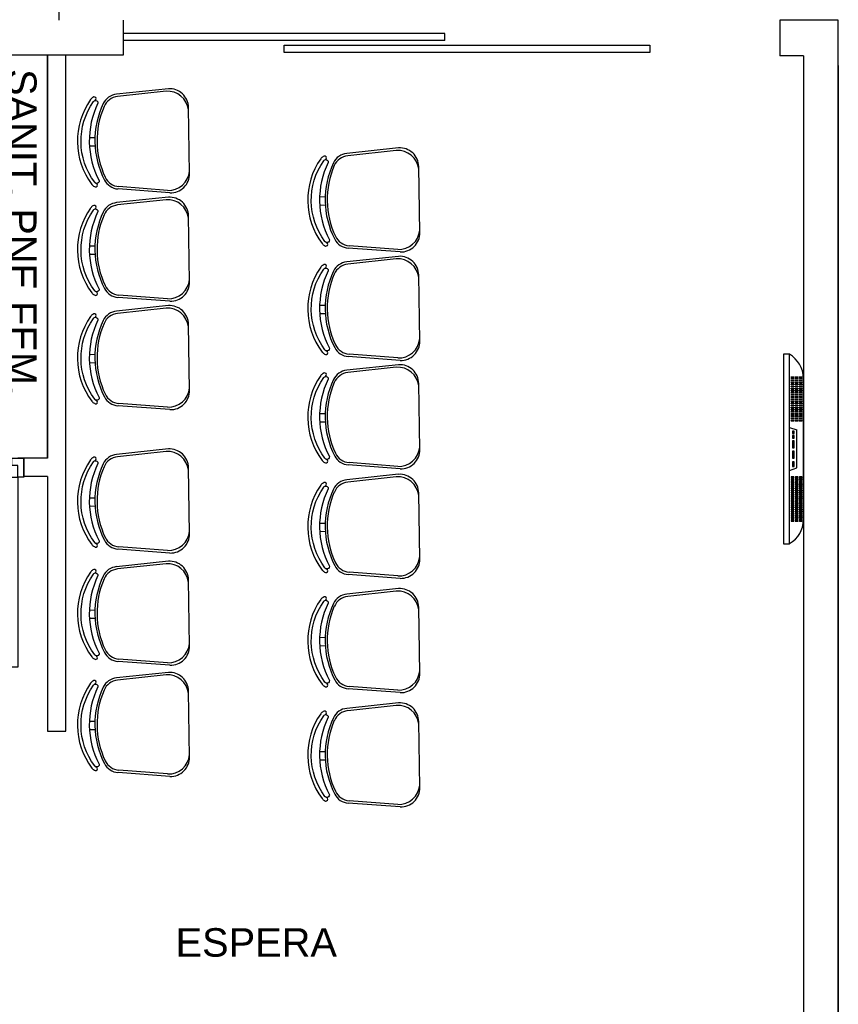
# Model space of a CAD drawing. Extents: x 40.7 to 91.7, y -250.8 to -221.5.
# Tile 12 of 15: x 70.2 to 73.6, y -235.6 to -231.5. Entities that reach past the tile are written whole.
import ezdxf
from ezdxf.enums import TextEntityAlignment as Align

# ---------------------------------------------------------------- set-up
doc = ezdxf.new("R2010")
doc.units = 0
doc.header["$MEASUREMENT"] = 0
doc.layers.get('0').update_dxf_attribs({"linetype": 'CONTINUOUS'})
doc.layers.add('paredes1', color=8, linetype='CONTINUOUS')
doc.layers.add('textos1', color=4, linetype='CONTINUOUS')
doc.styles.add('Texto Cota', font='arial.ttf')

# ---------------------------------------------------------------- blocks, each defined once
blk = doc.blocks.new('TV LCD 32 Polegadas')
at = {"layer": 'paredes1'}
for p, q in [((0.4081, 0.1016), (0.419, 0.1316)), ((0.579, 0.1316), (0.419, 0.1316)), ((0.5899, 0.1016), (0.579, 0.1316)), ((0.898, 0.1016), (0.1, 0.1016))]:
    blk.add_line(p, q, dxfattribs=at)
for points in [[(0.1944, 0.1439), (0.1944, 0.1526, -1), (0.1974, 0.1526), (0.1974, 0.1439, -1)], [(0.1944, 0.1269), (0.1944, 0.1356, -1), (0.1974, 0.1356), (0.1974, 0.1269, -1)], [(0.2024, 0.1439), (0.2024, 0.1526, -1), (0.2054, 0.1526), (0.2054, 0.1439, -1)], [(0.2024, 0.1269), (0.2024, 0.1356, -1), (0.2054, 0.1356), (0.2054, 0.1269, -1)], [(0.2104, 0.1439), (0.2104, 0.1526, -1), (0.2134, 0.1526), (0.2134, 0.1439, -1)], [(0.2104, 0.1269), (0.2104, 0.1356, -1), (0.2134, 0.1356), (0.2134, 0.1269, -1)], [(0.2184, 0.1439), (0.2184, 0.1526, -1), (0.2214, 0.1526), (0.2214, 0.1439, -1)], [(0.2184, 0.1269), (0.2184, 0.1356, -1), (0.2214, 0.1356), (0.2214, 0.1269, -1)], [(0.2264, 0.1439), (0.2264, 0.1526, -1), (0.2294, 0.1526), (0.2294, 0.1439, -1)], [(0.2264, 0.1269), (0.2264, 0.1356, -1), (0.2294, 0.1356), (0.2294, 0.1269, -1)], [(0.2344, 0.1439), (0.2344, 0.1526, -1), (0.2374, 0.1526), (0.2374, 0.1439, -1)], [(0.2344, 0.1269), (0.2344, 0.1356, -1), (0.2374, 0.1356), (0.2374, 0.1269, -1)], [(0.2424, 0.1439), (0.2424, 0.1526, -1), (0.2454, 0.1526), (0.2454, 0.1439, -1)], [(0.2424, 0.1269), (0.2424, 0.1356, -1), (0.2454, 0.1356), (0.2454, 0.1269, -1)], [(0.2504, 0.1439), (0.2504, 0.1526, -1), (0.2534, 0.1526), (0.2534, 0.1439, -1)], [(0.2504, 0.1269), (0.2504, 0.1356, -1), (0.2534, 0.1356), (0.2534, 0.1269, -1)], [(0.2584, 0.1439), (0.2584, 0.1526, -1), (0.2614, 0.1526), (0.2614, 0.1439, -1)], [(0.2584, 0.1269), (0.2584, 0.1356, -1), (0.2614, 0.1356), (0.2614, 0.1269, -1)], [(0.2664, 0.1439), (0.2664, 0.1526, -1), (0.2694, 0.1526), (0.2694, 0.1439, -1)], [(0.2664, 0.1269), (0.2664, 0.1356, -1), (0.2694, 0.1356), (0.2694, 0.1269, -1)], [(0.2744, 0.1439), (0.2744, 0.1526, -1), (0.2774, 0.1526), (0.2774, 0.1439, -1)], [(0.2744, 0.1269), (0.2744, 0.1356, -1), (0.2774, 0.1356), (0.2774, 0.1269, -1)], [(0.2824, 0.1439), (0.2824, 0.1526, -1), (0.2854, 0.1526), (0.2854, 0.1439, -1)], [(0.2824, 0.1269), (0.2824, 0.1356, -1), (0.2854, 0.1356), (0.2854, 0.1269, -1)], [(0.2904, 0.1439), (0.2904, 0.1526, -1), (0.2934, 0.1526), (0.2934, 0.1439, -1)], [(0.2904, 0.1269), (0.2904, 0.1356, -1), (0.2934, 0.1356), (0.2934, 0.1269, -1)], [(0.2984, 0.1439), (0.2984, 0.1526, -1), (0.3014, 0.1526), (0.3014, 0.1439, -1)], [(0.2984, 0.1269), (0.2984, 0.1356, -1), (0.3014, 0.1356), (0.3014, 0.1269, -1)], [(0.3064, 0.1439), (0.3064, 0.1526, -1), (0.3094, 0.1526), (0.3094, 0.1439, -1)], [(0.3064, 0.1269), (0.3064, 0.1356, -1), (0.3094, 0.1356), (0.3094, 0.1269, -1)], [(0.3144, 0.1439), (0.3144, 0.1526, -1), (0.3174, 0.1526), (0.3174, 0.1439, -1)], [(0.3144, 0.1269), (0.3144, 0.1356, -1), (0.3174, 0.1356), (0.3174, 0.1269, -1)], [(0.3224, 0.1439), (0.3224, 0.1526, -1), (0.3254, 0.1526), (0.3254, 0.1439, -1)], [(0.3224, 0.1269), (0.3224, 0.1356, -1), (0.3254, 0.1356), (0.3254, 0.1269, -1)], [(0.3304, 0.1439), (0.3304, 0.1526, -1), (0.3334, 0.1526), (0.3334, 0.1439, -1)], [(0.3304, 0.1269), (0.3304, 0.1356, -1), (0.3334, 0.1356), (0.3334, 0.1269, -1)], [(0.3384, 0.1439), (0.3384, 0.1526, -1), (0.3414, 0.1526), (0.3414, 0.1439, -1)], [(0.3384, 0.1269), (0.3384, 0.1356, -1), (0.3414, 0.1356), (0.3414, 0.1269, -1)], [(0.3464, 0.1439), (0.3464, 0.1526, -1), (0.3494, 0.1526), (0.3494, 0.1439, -1)], [(0.3464, 0.1269), (0.3464, 0.1356, -1), (0.3494, 0.1356), (0.3494, 0.1269, -1)], [(0.3544, 0.1439), (0.3544, 0.1526, -1), (0.3574, 0.1526), (0.3574, 0.1439, -1)], [(0.3544, 0.1269), (0.3544, 0.1356, -1), (0.3574, 0.1356), (0.3574, 0.1269, -1)], [(0.3624, 0.1439), (0.3624, 0.1526, -1), (0.3654, 0.1526), (0.3654, 0.1439, -1)], [(0.3624, 0.1269), (0.3624, 0.1356, -1), (0.3654, 0.1356), (0.3654, 0.1269, -1)], [(0.3704, 0.1439), (0.3704, 0.1526, -1), (0.3734, 0.1526), (0.3734, 0.1439, -1)], [(0.3704, 0.1269), (0.3704, 0.1356, -1), (0.3734, 0.1356), (0.3734, 0.1269, -1)], [(0.3784, 0.1439), (0.3784, 0.1526, -1), (0.3814, 0.1526), (0.3814, 0.1439, -1)], [(0.3784, 0.1269), (0.3784, 0.1356, -1), (0.3814, 0.1356), (0.3814, 0.1269, -1)], [(0.6196, 0.1439), (0.6196, 0.1526, 1), (0.6166, 0.1526), (0.6166, 0.1439, 1)], [(0.6196, 0.1269), (0.6196, 0.1356, 1), (0.6166, 0.1356), (0.6166, 0.1269, 1)], [(0.6276, 0.1439), (0.6276, 0.1526, 1), (0.6246, 0.1526), (0.6246, 0.1439, 1)], [(0.6276, 0.1269), (0.6276, 0.1356, 1), (0.6246, 0.1356), (0.6246, 0.1269, 1)], [(0.6356, 0.1439), (0.6356, 0.1526, 1), (0.6326, 0.1526), (0.6326, 0.1439, 1)], [(0.6356, 0.1269), (0.6356, 0.1356, 1), (0.6326, 0.1356), (0.6326, 0.1269, 1)], [(0.6436, 0.1439), (0.6436, 0.1526, 1), (0.6406, 0.1526), (0.6406, 0.1439, 1)], [(0.6436, 0.1269), (0.6436, 0.1356, 1), (0.6406, 0.1356), (0.6406, 0.1269, 1)], [(0.6516, 0.1439), (0.6516, 0.1526, 1), (0.6486, 0.1526), (0.6486, 0.1439, 1)], [(0.6516, 0.1269), (0.6516, 0.1356, 1), (0.6486, 0.1356), (0.6486, 0.1269, 1)], [(0.6596, 0.1439), (0.6596, 0.1526, 1), (0.6566, 0.1526), (0.6566, 0.1439, 1)], [(0.6596, 0.1269), (0.6596, 0.1356, 1), (0.6566, 0.1356), (0.6566, 0.1269, 1)], [(0.6676, 0.1439), (0.6676, 0.1526, 1), (0.6646, 0.1526), (0.6646, 0.1439, 1)], [(0.6676, 0.1269), (0.6676, 0.1356, 1), (0.6646, 0.1356), (0.6646, 0.1269, 1)], [(0.6756, 0.1439), (0.6756, 0.1526, 1), (0.6726, 0.1526), (0.6726, 0.1439, 1)], [(0.6756, 0.1269), (0.6756, 0.1356, 1), (0.6726, 0.1356), (0.6726, 0.1269, 1)], [(0.6836, 0.1439), (0.6836, 0.1526, 1), (0.6806, 0.1526), (0.6806, 0.1439, 1)], [(0.6836, 0.1269), (0.6836, 0.1356, 1), (0.6806, 0.1356), (0.6806, 0.1269, 1)], [(0.6916, 0.1439), (0.6916, 0.1526, 1), (0.6886, 0.1526), (0.6886, 0.1439, 1)], [(0.6916, 0.1269), (0.6916, 0.1356, 1), (0.6886, 0.1356), (0.6886, 0.1269, 1)], [(0.6996, 0.1439), (0.6996, 0.1526, 1), (0.6966, 0.1526), (0.6966, 0.1439, 1)], [(0.6996, 0.1269), (0.6996, 0.1356, 1), (0.6966, 0.1356), (0.6966, 0.1269, 1)], [(0.7076, 0.1439), (0.7076, 0.1526, 1), (0.7046, 0.1526), (0.7046, 0.1439, 1)], [(0.7076, 0.1269), (0.7076, 0.1356, 1), (0.7046, 0.1356), (0.7046, 0.1269, 1)], [(0.7156, 0.1439), (0.7156, 0.1526, 1), (0.7126, 0.1526), (0.7126, 0.1439, 1)], [(0.7156, 0.1269), (0.7156, 0.1356, 1), (0.7126, 0.1356), (0.7126, 0.1269, 1)], [(0.7236, 0.1439), (0.7236, 0.1526, 1), (0.7206, 0.1526), (0.7206, 0.1439, 1)], [(0.7236, 0.1269), (0.7236, 0.1356, 1), (0.7206, 0.1356), (0.7206, 0.1269, 1)], [(0.7316, 0.1439), (0.7316, 0.1526, 1), (0.7286, 0.1526), (0.7286, 0.1439, 1)], [(0.7316, 0.1269), (0.7316, 0.1356, 1), (0.7286, 0.1356), (0.7286, 0.1269, 1)], [(0.7396, 0.1439), (0.7396, 0.1526, 1), (0.7366, 0.1526), (0.7366, 0.1439, 1)], [(0.7396, 0.1269), (0.7396, 0.1356, 1), (0.7366, 0.1356), (0.7366, 0.1269, 1)], [(0.7476, 0.1439), (0.7476, 0.1526, 1), (0.7446, 0.1526), (0.7446, 0.1439, 1)], [(0.7476, 0.1269), (0.7476, 0.1356, 1), (0.7446, 0.1356), (0.7446, 0.1269, 1)], [(0.7556, 0.1439), (0.7556, 0.1526, 1), (0.7526, 0.1526), (0.7526, 0.1439, 1)], [(0.7556, 0.1269), (0.7556, 0.1356, 1), (0.7526, 0.1356), (0.7526, 0.1269, 1)], [(0.7636, 0.1439), (0.7636, 0.1526, 1), (0.7606, 0.1526), (0.7606, 0.1439, 1)], [(0.7636, 0.1269), (0.7636, 0.1356, 1), (0.7606, 0.1356), (0.7606, 0.1269, 1)], [(0.7716, 0.1439), (0.7716, 0.1526, 1), (0.7686, 0.1526), (0.7686, 0.1439, 1)], [(0.7716, 0.1269), (0.7716, 0.1356, 1), (0.7686, 0.1356), (0.7686, 0.1269, 1)], [(0.7796, 0.1439), (0.7796, 0.1526, 1), (0.7766, 0.1526), (0.7766, 0.1439, 1)], [(0.7796, 0.1269), (0.7796, 0.1356, 1), (0.7766, 0.1356), (0.7766, 0.1269, 1)], [(0.7876, 0.1439), (0.7876, 0.1526, 1), (0.7846, 0.1526), (0.7846, 0.1439, 1)], [(0.7876, 0.1269), (0.7876, 0.1356, 1), (0.7846, 0.1356), (0.7846, 0.1269, 1)], [(0.7956, 0.1439), (0.7956, 0.1526, 1), (0.7926, 0.1526), (0.7926, 0.1439, 1)], [(0.7956, 0.1269), (0.7956, 0.1356, 1), (0.7926, 0.1356), (0.7926, 0.1269, 1)], [(0.8036, 0.1439), (0.8036, 0.1526, 1), (0.8006, 0.1526), (0.8006, 0.1439, 1)], [(0.8036, 0.1269), (0.8036, 0.1356, 1), (0.8006, 0.1356), (0.8006, 0.1269, 1)], [(0.1944, 0.1099), (0.1944, 0.1186, -1), (0.1974, 0.1186), (0.1974, 0.1099, -1)], [(0.2024, 0.1099), (0.2024, 0.1186, -1), (0.2054, 0.1186), (0.2054, 0.1099, -1)], [(0.2104, 0.1099), (0.2104, 0.1186, -1), (0.2134, 0.1186), (0.2134, 0.1099, -1)], [(0.2184, 0.1099), (0.2184, 0.1186, -1), (0.2214, 0.1186), (0.2214, 0.1099, -1)], [(0.2264, 0.1099), (0.2264, 0.1186, -1), (0.2294, 0.1186), (0.2294, 0.1099, -1)], [(0.2344, 0.1099), (0.2344, 0.1186, -1), (0.2374, 0.1186), (0.2374, 0.1099, -1)], [(0.2424, 0.1099), (0.2424, 0.1186, -1), (0.2454, 0.1186), (0.2454, 0.1099, -1)], [(0.2504, 0.1099), (0.2504, 0.1186, -1), (0.2534, 0.1186), (0.2534, 0.1099, -1)], [(0.2584, 0.1099), (0.2584, 0.1186, -1), (0.2614, 0.1186), (0.2614, 0.1099, -1)], [(0.2664, 0.1099), (0.2664, 0.1186, -1), (0.2694, 0.1186), (0.2694, 0.1099, -1)], [(0.2744, 0.1099), (0.2744, 0.1186, -1), (0.2774, 0.1186), (0.2774, 0.1099, -1)], [(0.2824, 0.1099), (0.2824, 0.1186, -1), (0.2854, 0.1186), (0.2854, 0.1099, -1)], [(0.2904, 0.1099), (0.2904, 0.1186, -1), (0.2934, 0.1186), (0.2934, 0.1099, -1)], [(0.2984, 0.1099), (0.2984, 0.1186, -1), (0.3014, 0.1186), (0.3014, 0.1099, -1)], [(0.3064, 0.1099), (0.3064, 0.1186, -1), (0.3094, 0.1186), (0.3094, 0.1099, -1)], [(0.3144, 0.1099), (0.3144, 0.1186, -1), (0.3174, 0.1186), (0.3174, 0.1099, -1)], [(0.3224, 0.1099), (0.3224, 0.1186, -1), (0.3254, 0.1186), (0.3254, 0.1099, -1)], [(0.3304, 0.1099), (0.3304, 0.1186, -1), (0.3334, 0.1186), (0.3334, 0.1099, -1)], [(0.3384, 0.1099), (0.3384, 0.1186, -1), (0.3414, 0.1186), (0.3414, 0.1099, -1)], [(0.3464, 0.1099), (0.3464, 0.1186, -1), (0.3494, 0.1186), (0.3494, 0.1099, -1)], [(0.3544, 0.1099), (0.3544, 0.1186, -1), (0.3574, 0.1186), (0.3574, 0.1099, -1)], [(0.3624, 0.1099), (0.3624, 0.1186, -1), (0.3654, 0.1186), (0.3654, 0.1099, -1)], [(0.3704, 0.1099), (0.3704, 0.1186, -1), (0.3734, 0.1186), (0.3734, 0.1099, -1)], [(0.3784, 0.1099), (0.3784, 0.1186, -1), (0.3814, 0.1186), (0.3814, 0.1099, -1)], [(0.6196, 0.1099), (0.6196, 0.1186, 1), (0.6166, 0.1186), (0.6166, 0.1099, 1)], [(0.6276, 0.1099), (0.6276, 0.1186, 1), (0.6246, 0.1186), (0.6246, 0.1099, 1)], [(0.6356, 0.1099), (0.6356, 0.1186, 1), (0.6326, 0.1186), (0.6326, 0.1099, 1)], [(0.6436, 0.1099), (0.6436, 0.1186, 1), (0.6406, 0.1186), (0.6406, 0.1099, 1)], [(0.6516, 0.1099), (0.6516, 0.1186, 1), (0.6486, 0.1186), (0.6486, 0.1099, 1)], [(0.6596, 0.1099), (0.6596, 0.1186, 1), (0.6566, 0.1186), (0.6566, 0.1099, 1)], [(0.6676, 0.1099), (0.6676, 0.1186, 1), (0.6646, 0.1186), (0.6646, 0.1099, 1)], [(0.6756, 0.1099), (0.6756, 0.1186, 1), (0.6726, 0.1186), (0.6726, 0.1099, 1)], [(0.6836, 0.1099), (0.6836, 0.1186, 1), (0.6806, 0.1186), (0.6806, 0.1099, 1)], [(0.6916, 0.1099), (0.6916, 0.1186, 1), (0.6886, 0.1186), (0.6886, 0.1099, 1)], [(0.6996, 0.1099), (0.6996, 0.1186, 1), (0.6966, 0.1186), (0.6966, 0.1099, 1)], [(0.7076, 0.1099), (0.7076, 0.1186, 1), (0.7046, 0.1186), (0.7046, 0.1099, 1)], [(0.7156, 0.1099), (0.7156, 0.1186, 1), (0.7126, 0.1186), (0.7126, 0.1099, 1)], [(0.7236, 0.1099), (0.7236, 0.1186, 1), (0.7206, 0.1186), (0.7206, 0.1099, 1)], [(0.7316, 0.1099), (0.7316, 0.1186, 1), (0.7286, 0.1186), (0.7286, 0.1099, 1)], [(0.7396, 0.1099), (0.7396, 0.1186, 1), (0.7366, 0.1186), (0.7366, 0.1099, 1)], [(0.7476, 0.1099), (0.7476, 0.1186, 1), (0.7446, 0.1186), (0.7446, 0.1099, 1)], [(0.7556, 0.1099), (0.7556, 0.1186, 1), (0.7526, 0.1186), (0.7526, 0.1099, 1)], [(0.7636, 0.1099), (0.7636, 0.1186, 1), (0.7606, 0.1186), (0.7606, 0.1099, 1)], [(0.7716, 0.1099), (0.7716, 0.1186, 1), (0.7686, 0.1186), (0.7686, 0.1099, 1)], [(0.7796, 0.1099), (0.7796, 0.1186, 1), (0.7766, 0.1186), (0.7766, 0.1099, 1)], [(0.7876, 0.1099), (0.7876, 0.1186, 1), (0.7846, 0.1186), (0.7846, 0.1099, 1)], [(0.7956, 0.1099), (0.7956, 0.1186, 1), (0.7926, 0.1186), (0.7926, 0.1099, 1)], [(0.8036, 0.1099), (0.8036, 0.1186, 1), (0.8006, 0.1186), (0.8006, 0.1099, 1)]]:
    blk.add_lwpolyline(points, format="xyb", close=True, dxfattribs=at)
for points in [[(0.798, 0.16), (0.2, 0.16)], [(0.1, 0.1016), (0.1, 0.0766), (0.898, 0.0766), (0.898, 0.1016)]]:
    blk.add_lwpolyline(points, dxfattribs=at)
for points in [[(0.4244, 0.1146), (0.4344, 0.1146), (0.4344, 0.1216), (0.4244, 0.1216)], [(0.4428, 0.114), (0.4528, 0.114), (0.4528, 0.121), (0.4428, 0.121)], [(0.4641, 0.114), (0.4941, 0.114), (0.4941, 0.121), (0.4641, 0.121)], [(0.5084, 0.114), (0.5384, 0.114), (0.5384, 0.121), (0.5084, 0.121)], [(0.5526, 0.114), (0.5726, 0.114), (0.5726, 0.121), (0.5526, 0.121)]]:
    blk.add_lwpolyline(points, close=True, dxfattribs=at)
for centre, start, end in [((0.2012, 0.0432), 90.5699, 150), ((0.7968, 0.0432), 30, 89.4301)]:
    blk.add_arc(centre, 0.1168, start, end, dxfattribs=at)
blk = doc.blocks.new('PORTA 80CM')
at = {"layer": 'paredes1'}
for p, q in [((0.825, 0.95), (0.795, 0.95)), ((0.795, 0.95), (0.795, 0.15)), ((0.825, 0.15), (0.825, 0.95)), ((0, 0.15), (0, 0.07)), ((0, 0.15), (0.025, 0.15)), ((0, 0.07), (0, 0.15)), ((0.025, 0.15), (0.025, 0.1)), ((0.795, 0.15), (0.825, 0.15)), ((0.85, 0.15), (0.825, 0.15)), ((0.825, 0.15), (0.825, 0.1)), ((0.85, 0.15), (0.85, 0.07)), ((0.85, 0.07), (0.85, 0.15)), ((0.025, 0.1), (0.05, 0.1)), ((0.05, 0.1), (0.05, 0.07)), ((0.825, 0.1), (0.8, 0.1)), ((0.8, 0.1), (0.8, 0.07)), ((0.05, 0.07), (0, 0.07)), ((0.8, 0.07), (0.85, 0.07)), ((0.85, 0.07), (0.825, 0.07))]:
    blk.add_line(p, q, dxfattribs=at)
blk = doc.blocks.new('AREA')
at = {"style": 'Texto Cota'}
for tag, p in [('AREAS:COMODO', (0, 1.75)), ('AREAS:VALOR', (0, -1.25))]:
    blk.add_attdef(tag, text='', height=2, dxfattribs=at).set_placement(p, align=Align.MIDDLE_CENTER)

msp = doc.modelspace()

# ---------------------------------------------------------------- linework, layer by layer
at = {"layer": 'paredes1'}
for p, q in [((70.5943, -231.6382), (70.5943, -231.4925)), ((73.6045, -231.4925), (73.3588, -231.4925)), ((73.3588, -231.4925), (73.3588, -231.6425)), ((73.6045, -241.6838), (73.6045, -231.4925)), ((71.9488, -231.5483), (70.5943, -231.5483)), ((71.9488, -231.5783), (71.9488, -231.5483)), ((71.9488, -231.5783), (70.5943, -231.5783)), ((64.7827, -231.6382), (70.5943, -231.6382)), ((68.7445, -231.6382), (70.2745, -231.6382)), ((70.2745, -233.3382), (70.2745, -231.6382)), ((70.2745, -231.6382), (70.2745, -233.3382)), ((70.3522, -234.4883), (70.3522, -231.6382)), ((73.4588, -231.6425), (73.3588, -231.6425)), ((73.4588, -231.6425), (73.4588, -241.6882)), ((73.4588, -231.6838), (73.4588, -241.6838)), ((73.6045, -231.6838), (73.6045, -241.6838)), ((70.2745, -233.3382), (70.1745, -233.3382)), ((70.1745, -233.4158), (70.1745, -233.3382)), ((70.2745, -233.4158), (70.1745, -233.4158)), ((70.2745, -233.4158), (70.2745, -234.4883)), ((70.2745, -234.4883), (70.3522, -234.4883))]:
    msp.add_line(p, q, dxfattribs=at)
at = {"layer": 'paredes1', "linetype": 'ByBlock'}
for p, q in [((70.7836, -231.7814), (70.5652, -231.8044)), ((70.7737, -231.792), (70.5694, -231.8142)), ((70.8728, -232.1385), (70.8684, -231.86)), ((70.4743, -231.988), (70.4508, -231.9884)), ((70.4748, -232.023), (70.4513, -232.0234)), ((71.7535, -232.0307), (71.5352, -232.0537)), ((71.7437, -232.0413), (71.5394, -232.0635)), ((71.8427, -232.3878), (71.8384, -232.1093)), ((70.7904, -232.2198), (70.5715, -232.2036)), ((70.7803, -232.2095), (70.5754, -232.1937)), ((70.7836, -232.2383), (70.5652, -232.2613)), ((70.7737, -232.2489), (70.5694, -232.2711)), ((71.4443, -232.2373), (71.4208, -232.2376)), ((71.4448, -232.2723), (71.4213, -232.2726)), ((70.8728, -232.5954), (70.8684, -232.3169)), ((70.4743, -232.4449), (70.4508, -232.4453)), ((71.7604, -232.469), (71.5414, -232.4529)), ((71.7503, -232.4587), (71.5453, -232.443)), ((70.4748, -232.4799), (70.4513, -232.4803)), ((71.7535, -232.4876), (71.5352, -232.5106)), ((71.7437, -232.4982), (71.5394, -232.5204)), ((71.8427, -232.8447), (71.8384, -232.5662)), ((70.7904, -232.6767), (70.5715, -232.6605)), ((70.7803, -232.6664), (70.5754, -232.6506)), ((70.7836, -232.6952), (70.5652, -232.7182)), ((70.7737, -232.7058), (70.5694, -232.728)), ((71.4443, -232.6942), (71.4208, -232.6945)), ((71.4448, -232.7292), (71.4213, -232.7295)), ((70.8728, -233.0523), (70.8684, -232.7738)), ((70.4743, -232.9018), (70.4508, -232.9021)), ((71.7604, -232.9259), (71.5414, -232.9098)), ((71.7503, -232.9156), (71.5453, -232.8999)), ((70.4748, -232.9368), (70.4513, -232.9371)), ((71.7535, -232.9445), (71.5352, -232.9675)), ((71.7437, -232.9551), (71.5394, -232.9773)), ((71.8427, -233.3016), (71.8384, -233.0231)), ((70.7904, -233.1335), (70.5715, -233.1174)), ((70.7803, -233.1232), (70.5754, -233.1075)), ((71.4443, -233.1511), (71.4208, -233.1514)), ((71.4448, -233.186), (71.4213, -233.1864)), ((70.7836, -233.2993), (70.5652, -233.3223)), ((70.7737, -233.3099), (70.5694, -233.3321)), ((70.8728, -233.6564), (70.8684, -233.3779)), ((71.7604, -233.3828), (71.5414, -233.3667)), ((71.7503, -233.3725), (71.5453, -233.3568)), ((71.7536, -233.4061), (71.5352, -233.4292)), ((71.7437, -233.4168), (71.5394, -233.439)), ((70.4743, -233.5059), (70.4508, -233.5063)), ((71.8428, -233.7633), (71.8384, -233.4847)), ((70.4748, -233.5409), (70.4513, -233.5412)), ((71.4443, -233.6127), (71.4208, -233.6131)), ((71.4448, -233.6477), (71.4213, -233.6481)), ((70.7803, -233.7274), (70.5754, -233.7116)), ((70.7904, -233.7377), (70.5715, -233.7215)), ((70.7836, -233.7722), (70.5652, -233.7952)), ((70.7737, -233.7828), (70.5694, -233.805)), ((71.7605, -233.8445), (71.5415, -233.8283)), ((71.7503, -233.8342), (71.5454, -233.8184)), ((70.8728, -234.1293), (70.8684, -233.8508)), ((71.7536, -233.8876), (71.5352, -233.9107)), ((71.7437, -233.8983), (71.5394, -233.9205)), ((70.4743, -233.9788), (70.4508, -233.9792)), ((71.8428, -234.2448), (71.8384, -233.9662)), ((70.4748, -234.0138), (70.4513, -234.0142)), ((71.4443, -234.0942), (71.4208, -234.0946)), ((71.4448, -234.1292), (71.4213, -234.1296)), ((70.7904, -234.2106), (70.5715, -234.1944)), ((70.7803, -234.2003), (70.5754, -234.1845)), ((70.7836, -234.2406), (70.5652, -234.2637)), ((70.7737, -234.2513), (70.5694, -234.2735)), ((70.8728, -234.5978), (70.8684, -234.3192)), ((71.7605, -234.326), (71.5415, -234.3098)), ((71.7503, -234.3157), (71.5454, -234.2999)), ((71.7536, -234.3691), (71.5352, -234.3922)), ((71.7437, -234.3798), (71.5394, -234.402)), ((70.4743, -234.4472), (70.4508, -234.4476)), ((71.8428, -234.7263), (71.8384, -234.4477)), ((70.4748, -234.4822), (70.4513, -234.4826)), ((71.4443, -234.5757), (71.4208, -234.5761)), ((71.4448, -234.6107), (71.4213, -234.6111)), ((70.7904, -234.679), (70.5715, -234.6628)), ((70.7803, -234.6687), (70.5754, -234.6529)), ((71.7605, -234.8075), (71.5415, -234.7913)), ((71.7503, -234.7972), (71.5454, -234.7814))]:
    msp.add_line(p, q, dxfattribs=at)
at = {"layer": 'paredes1'}
for points in [[(78.3796, -229.9925), (70.322, -229.9925), (70.322, -231.4925)], [(70.1745, -233.4158), (70.1745, -233.3382)]]:
    msp.add_lwpolyline(points, dxfattribs=at)
msp.add_lwpolyline([(71.2716, -231.5983), (72.8116, -231.5983), (72.8116, -231.6283), (71.2716, -231.6283)], close=True, dxfattribs=at)
at = {"layer": 'paredes1', "linetype": 'ByBlock'}
for points in [[(70.4869, -231.8422, 0.237888), (70.492, -232.1683, -0.605717), (70.478, -232.1793, -0.122717), (70.4733, -232.1755, -0.323529), (70.468, -231.8356, -0.122717), (70.4726, -231.8317, -0.605717)], [(71.4568, -232.0915, 0.237888), (71.462, -232.4176, -0.605717), (71.448, -232.4286, -0.122717), (71.4433, -232.4248, -0.323529), (71.4379, -232.0849, -0.122717), (71.4426, -232.081, -0.605717)], [(70.4869, -232.2991, 0.237888), (70.492, -232.6252, -0.605717), (70.478, -232.6362, -0.122717), (70.4733, -232.6324, -0.323529), (70.468, -232.2925, -0.122717), (70.4726, -232.2886, -0.605717)], [(71.4568, -232.5484, 0.237888), (71.462, -232.8745, -0.605717), (71.448, -232.8854, -0.122717), (71.4433, -232.8817, -0.323529), (71.4379, -232.5417, -0.122717), (71.4426, -232.5379, -0.605717)], [(70.4869, -232.756, 0.237888), (70.492, -233.0821, -0.605717), (70.478, -233.0931, -0.122717), (70.4733, -233.0893, -0.323529), (70.468, -232.7494, -0.122717), (70.4726, -232.7455, -0.605717)], [(71.4568, -233.0053, 0.237888), (71.462, -233.3314, -0.605717), (71.448, -233.3423, -0.122717), (71.4433, -233.3386, -0.323529), (71.4379, -232.9986, -0.122717), (71.4426, -232.9947, -0.605717)], [(70.4869, -233.3601, 0.237888), (70.492, -233.6862, -0.605717), (70.478, -233.6972, -0.122717), (70.4733, -233.6934, -0.323529), (70.468, -233.3535, -0.122717), (70.4726, -233.3496, -0.605717)], [(71.4569, -233.4669, 0.237888), (71.462, -233.7931, -0.605717), (71.4481, -233.804, -0.122717), (71.4433, -233.8003, -0.323529), (71.438, -233.4603, -0.122717), (71.4426, -233.4564, -0.605717)], [(70.4869, -233.833, 0.237888), (70.492, -234.1591, -0.605717), (70.478, -234.1701, -0.122717), (70.4733, -234.1663, -0.323529), (70.468, -233.8264, -0.122717), (70.4726, -233.8225, -0.605717)], [(71.4569, -233.9484, 0.237888), (71.462, -234.2746, -0.605717), (71.4481, -234.2855, -0.122717), (71.4433, -234.2818, -0.323529), (71.438, -233.9418, -0.122717), (71.4426, -233.9379, -0.605717)], [(70.4869, -234.3014, 0.237888), (70.492, -234.6276, -0.605717), (70.478, -234.6385, -0.122717), (70.4733, -234.6348, -0.323529), (70.468, -234.2948, -0.122717), (70.4726, -234.2909, -0.605717)], [(71.4569, -234.4299, 0.237888), (71.462, -234.7561, -0.605717), (71.4481, -234.767, -0.122717), (71.4433, -234.7633, -0.323529), (71.438, -234.4233, -0.122717), (71.4426, -234.4194, -0.605717)]]:
    msp.add_lwpolyline(points, format="xyb", close=True, dxfattribs=at)
for centre, radius, start, end in [((70.5725, -231.8741), 0.07, 96.0211, 154.5045), ((70.7801, -231.8805), 0.0887, 6.4923, 94.152), ((70.7884, -231.8613), 0.08, 0.8998, 93.469), ((70.7058, -232.0019), 0.3052, 145.0236, 216.776), ((70.4781, -231.8429), 0.0275, 116.0453, 144.3569), ((70.4716, -231.8236), 0.00782, 300.7107, 136.2253), ((70.8363, -231.9998), 0.3622, 154.5045, 207.2951), ((70.577, -231.8838), 0.07, 96.1997, 156.6359), ((70.8452, -231.9997), 0.3622, 156.6359, 205.1637), ((71.5425, -232.1233), 0.07, 96.0211, 154.5045), ((71.7501, -232.1298), 0.0887, 6.4923, 94.152), ((71.7584, -232.1105), 0.08, 0.8998, 93.469), ((71.6758, -232.2511), 0.3052, 145.0236, 216.776), ((71.448, -232.0922), 0.0275, 116.0453, 144.3569), ((71.4416, -232.0729), 0.00782, 300.7107, 136.2253), ((71.8062, -232.2491), 0.3622, 154.5045, 207.2951), ((71.5469, -232.1331), 0.07, 96.1997, 156.6359), ((70.7839, -232.1208), 0.0887, 267.6476, 355.3073), ((71.8152, -232.249), 0.3622, 156.6359, 205.1637), ((70.4832, -232.1679), 0.0125, 217.7697, 245.7543), ((70.5766, -232.1338), 0.07, 207.2951, 265.7786), ((70.5807, -232.1239), 0.07, 205.1637, 265.5999), ((70.7928, -232.1398), 0.08, 268.3306, 0.8998), ((70.4832, -232.1679), 0.0275, 217.4427, 245.7543), ((70.4774, -232.1874), 0.00782, 225.5743, 61.0889), ((70.7801, -232.3374), 0.0887, 6.4923, 94.152), ((70.7884, -232.3182), 0.08, 0.8998, 93.469), ((70.7058, -232.4588), 0.3052, 145.0236, 216.776), ((70.4781, -232.2998), 0.0275, 116.0453, 144.3569), ((70.4716, -232.2805), 0.00782, 300.7107, 136.2253), ((70.8363, -232.4567), 0.3622, 154.5045, 207.2951), ((70.5725, -232.3309), 0.07, 96.0211, 154.5045), ((70.577, -232.3407), 0.07, 96.1997, 156.6359), ((70.8452, -232.4566), 0.3622, 156.6359, 205.1637), ((71.7539, -232.3701), 0.0887, 267.6476, 355.3073), ((71.4532, -232.4172), 0.0125, 217.7697, 245.7543), ((71.5466, -232.3831), 0.07, 207.2951, 265.7786), ((71.5507, -232.3732), 0.07, 205.1637, 265.5999), ((71.7627, -232.3891), 0.08, 268.3306, 0.8998), ((71.4532, -232.4172), 0.0275, 217.4427, 245.7543), ((71.4473, -232.4366), 0.00782, 225.5743, 61.0889), ((71.7501, -232.5867), 0.0887, 6.4923, 94.152), ((71.7584, -232.5674), 0.08, 0.8998, 93.469), ((71.6758, -232.708), 0.3052, 145.0236, 216.776), ((71.448, -232.5491), 0.0275, 116.0453, 144.3569), ((71.4416, -232.5298), 0.00782, 300.7107, 136.2253), ((71.8062, -232.706), 0.3622, 154.5045, 207.2951), ((71.5425, -232.5802), 0.07, 96.0211, 154.5045), ((71.5469, -232.59), 0.07, 96.1997, 156.6359), ((70.7839, -232.5777), 0.0887, 267.6476, 355.3073), ((71.8152, -232.7058), 0.3622, 156.6359, 205.1637), ((70.4832, -232.6248), 0.0125, 217.7697, 245.7543), ((70.5766, -232.5907), 0.07, 207.2951, 265.7786), ((70.5807, -232.5808), 0.07, 205.1637, 265.5999), ((70.7928, -232.5967), 0.08, 268.3306, 0.8998), ((70.4832, -232.6248), 0.0275, 217.4427, 245.7543), ((70.4774, -232.6443), 0.00782, 225.5743, 61.0889), ((70.7801, -232.7943), 0.0887, 6.4923, 94.152), ((70.7884, -232.775), 0.08, 0.8998, 93.469), ((70.7058, -232.9156), 0.3052, 145.0236, 216.776), ((70.4781, -232.7567), 0.0275, 116.0453, 144.3569), ((70.4716, -232.7374), 0.00782, 300.7107, 136.2253), ((70.8363, -232.9136), 0.3622, 154.5045, 207.2951), ((70.5725, -232.7878), 0.07, 96.0211, 154.5045), ((70.577, -232.7976), 0.07, 96.1997, 156.6359), ((70.8452, -232.9135), 0.3622, 156.6359, 205.1637), ((71.7539, -232.827), 0.0887, 267.6476, 355.3073), ((71.4532, -232.874), 0.0125, 217.7697, 245.7543), ((71.5466, -232.84), 0.07, 207.2951, 265.7786), ((71.5507, -232.8301), 0.07, 205.1637, 265.5999), ((71.7627, -232.846), 0.08, 268.3306, 0.8998), ((71.4532, -232.874), 0.0275, 217.4427, 245.7543), ((71.4473, -232.8935), 0.00782, 225.5743, 61.0889), ((71.7501, -233.0435), 0.0887, 6.4923, 94.152), ((71.7584, -233.0243), 0.08, 0.8998, 93.469), ((71.6758, -233.1649), 0.3052, 145.0236, 216.776), ((71.448, -233.006), 0.0275, 116.0453, 144.3569), ((71.4416, -232.9867), 0.00782, 300.7107, 136.2253), ((71.8062, -233.1629), 0.3622, 154.5045, 207.2951), ((71.5425, -233.0371), 0.07, 96.0211, 154.5045), ((71.5469, -233.0469), 0.07, 96.1997, 156.6359), ((70.7839, -233.0346), 0.0887, 267.6476, 355.3073), ((71.8152, -233.1627), 0.3622, 156.6359, 205.1637), ((70.4832, -233.0817), 0.0125, 217.7697, 245.7543), ((70.5766, -233.0476), 0.07, 207.2951, 265.7786), ((70.5807, -233.0377), 0.07, 205.1637, 265.5999), ((70.7928, -233.0536), 0.08, 268.3306, 0.8998), ((70.4832, -233.0817), 0.0275, 217.4427, 245.7543), ((70.4774, -233.1011), 0.00782, 225.5743, 61.0889), ((71.7539, -233.2839), 0.0887, 267.6476, 355.3073), ((70.4781, -233.3608), 0.0275, 116.0453, 144.3569), ((70.4716, -233.3415), 0.00782, 300.7107, 136.2253), ((70.5725, -233.3919), 0.07, 96.0211, 154.5045), ((70.577, -233.4017), 0.07, 96.1997, 156.6359), ((70.7801, -233.3984), 0.0887, 6.4923, 94.152), ((70.7884, -233.3791), 0.08, 0.8998, 93.469), ((71.4532, -233.3309), 0.0125, 217.7697, 245.7543), ((71.5466, -233.2968), 0.07, 207.2951, 265.7786), ((71.5507, -233.287), 0.07, 205.1637, 265.5999), ((71.7627, -233.3029), 0.08, 268.3306, 0.8998), ((70.7058, -233.5197), 0.3052, 145.0236, 216.776), ((70.8363, -233.5177), 0.3622, 154.5045, 207.2951), ((70.8452, -233.5176), 0.3622, 156.6359, 205.1637), ((71.4532, -233.3309), 0.0275, 217.4427, 245.7543), ((71.4473, -233.3504), 0.00782, 225.5743, 61.0889), ((71.7502, -233.5052), 0.0887, 6.4923, 94.152), ((71.7584, -233.486), 0.08, 0.8998, 93.469), ((71.6758, -233.6266), 0.3052, 145.0236, 216.776), ((71.4481, -233.4677), 0.0275, 116.0453, 144.3569), ((71.4417, -233.4484), 0.00782, 300.7107, 136.2253), ((71.5426, -233.4988), 0.07, 96.0211, 154.5045), ((71.547, -233.5085), 0.07, 96.1997, 156.6359), ((71.8063, -233.6245), 0.3622, 154.5045, 207.2951), ((71.8152, -233.6244), 0.3622, 156.6359, 205.1637), ((70.5807, -233.6418), 0.07, 205.1637, 265.5999), ((70.7839, -233.6387), 0.0887, 267.6476, 355.3073), ((70.7928, -233.6577), 0.08, 268.3306, 0.8998), ((70.4832, -233.6858), 0.0275, 217.4427, 245.7543), ((70.4774, -233.7053), 0.00782, 225.5743, 61.0889), ((70.4832, -233.6858), 0.0125, 217.7697, 245.7543), ((70.5766, -233.6517), 0.07, 207.2951, 265.7786), ((71.7539, -233.7456), 0.0887, 267.6476, 355.3073), ((70.5725, -233.8648), 0.07, 96.0211, 154.5045), ((70.7801, -233.8713), 0.0887, 6.4923, 94.152), ((70.7884, -233.8521), 0.08, 0.8998, 93.469), ((71.5466, -233.7585), 0.07, 207.2951, 265.7786), ((71.5507, -233.7486), 0.07, 205.1637, 265.5999), ((71.7628, -233.7645), 0.08, 268.3306, 0.8998), ((70.7058, -233.9927), 0.3052, 145.0236, 216.776), ((70.4781, -233.8337), 0.0275, 116.0453, 144.3569), ((70.4716, -233.8144), 0.00782, 300.7107, 136.2253), ((70.8363, -233.9906), 0.3622, 154.5045, 207.2951), ((70.577, -233.8746), 0.07, 96.1997, 156.6359), ((71.4532, -233.7926), 0.0275, 217.4427, 245.7543), ((71.4474, -233.8121), 0.00782, 225.5743, 61.0889), ((71.4532, -233.7926), 0.0125, 217.7697, 245.7543), ((70.8452, -233.9905), 0.3622, 156.6359, 205.1637), ((71.5426, -233.9803), 0.07, 96.0211, 154.5045), ((71.547, -233.99), 0.07, 96.1997, 156.6359), ((71.7502, -233.9867), 0.0887, 6.4923, 94.152), ((71.7584, -233.9675), 0.08, 0.8998, 93.469), ((71.6758, -234.1081), 0.3052, 145.0236, 216.776), ((71.4481, -233.9492), 0.0275, 116.0453, 144.3569), ((71.4417, -233.9299), 0.00782, 300.7107, 136.2253), ((71.8063, -234.1061), 0.3622, 154.5045, 207.2951), ((71.8152, -234.1059), 0.3622, 156.6359, 205.1637), ((70.7839, -234.1116), 0.0887, 267.6476, 355.3073), ((70.4832, -234.1587), 0.0125, 217.7697, 245.7543), ((70.5766, -234.1246), 0.07, 207.2951, 265.7786), ((70.5807, -234.1147), 0.07, 205.1637, 265.5999), ((70.7928, -234.1306), 0.08, 268.3306, 0.8998), ((70.4832, -234.1587), 0.0275, 217.4427, 245.7543), ((70.4774, -234.1782), 0.00782, 225.5743, 61.0889), ((70.7802, -234.3397), 0.0887, 6.4923, 94.152), ((70.7884, -234.3205), 0.08, 0.8998, 93.469), ((71.7539, -234.2271), 0.0887, 267.6476, 355.3073), ((71.7628, -234.246), 0.08, 268.3306, 0.8998), ((70.7058, -234.4611), 0.3052, 145.0236, 216.776), ((70.4781, -234.3022), 0.0275, 116.0453, 144.3569), ((70.4717, -234.2829), 0.00782, 300.7107, 136.2253), ((70.5725, -234.3333), 0.07, 96.0211, 154.5045), ((70.577, -234.343), 0.07, 96.1997, 156.6359), ((71.4532, -234.2741), 0.0275, 217.4427, 245.7543), ((71.4474, -234.2936), 0.00782, 225.5743, 61.0889), ((71.4532, -234.2741), 0.0125, 217.7697, 245.7543), ((71.5466, -234.24), 0.07, 207.2951, 265.7786), ((71.5507, -234.2301), 0.07, 205.1637, 265.5999), ((70.8363, -234.4591), 0.3622, 154.5045, 207.2951), ((70.8452, -234.4589), 0.3622, 156.6359, 205.1637), ((71.7584, -234.449), 0.08, 0.8998, 93.469), ((71.6758, -234.5896), 0.3052, 145.0236, 216.776), ((71.4481, -234.4307), 0.0275, 116.0453, 144.3569), ((71.4417, -234.4114), 0.00782, 300.7107, 136.2253), ((71.5426, -234.4618), 0.07, 96.0211, 154.5045), ((71.547, -234.4715), 0.07, 96.1997, 156.6359), ((71.7502, -234.4682), 0.0887, 6.4923, 94.152), ((71.8063, -234.5876), 0.3622, 154.5045, 207.2951), ((71.8152, -234.5874), 0.3622, 156.6359, 205.1637), ((70.5766, -234.593), 0.07, 207.2951, 265.7786), ((70.5807, -234.5831), 0.07, 205.1637, 265.5999), ((70.7839, -234.5801), 0.0887, 267.6476, 355.3073), ((70.7928, -234.599), 0.08, 268.3306, 0.8998), ((70.4832, -234.6271), 0.0275, 217.4427, 245.7543), ((70.4774, -234.6466), 0.00782, 225.5743, 61.0889), ((70.4832, -234.6271), 0.0125, 217.7697, 245.7543), ((71.5507, -234.7116), 0.07, 205.1637, 265.5999), ((71.7539, -234.7086), 0.0887, 267.6476, 355.3073), ((71.7628, -234.7275), 0.08, 268.3306, 0.8998), ((71.4532, -234.7556), 0.0275, 217.4427, 245.7543), ((71.4474, -234.7751), 0.00782, 225.5743, 61.0889), ((71.4532, -234.7556), 0.0125, 217.7697, 245.7543), ((71.5466, -234.7215), 0.07, 207.2951, 265.7786)]:
    msp.add_arc(centre, radius, start, end, dxfattribs=at)

# ---------------------------------------------------------------- block references
at = {"layer": 'paredes1', "rotation": 270.0127005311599}
msp.add_blockref('TV LCD 32 Polegadas', (73.2987, -232.8003), dxfattribs=at)
at = {"layer": 'paredes1', "ltscale": 10, "xscale": -1, "rotation": 180}
msp.add_blockref('PORTA 80CM', (69.3245, -233.2682), dxfattribs=at)
at = {"layer": 'textos1', "linetype": 'Continuous', "lineweight": -3, "xscale": 0.0599999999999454, "yscale": 0.0599999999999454, "zscale": 0.0599999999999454, "rotation": 270}
msp.add_blockref('AREA', (70.0633, -232.3873), dxfattribs=at).add_auto_attribs({'AREAS:COMODO': 'SANIT. PNE FEM.'})
at = {"layer": 'textos1', "linetype": 'Continuous', "lineweight": -3, "xscale": 0.0599999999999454, "yscale": 0.0599999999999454, "zscale": 0.0599999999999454}
msp.add_blockref('AREA', (71.1538, -235.4836), dxfattribs=at).add_auto_attribs({'AREAS:COMODO': 'ESPERA'})

doc.saveas('drawing.dxf')
